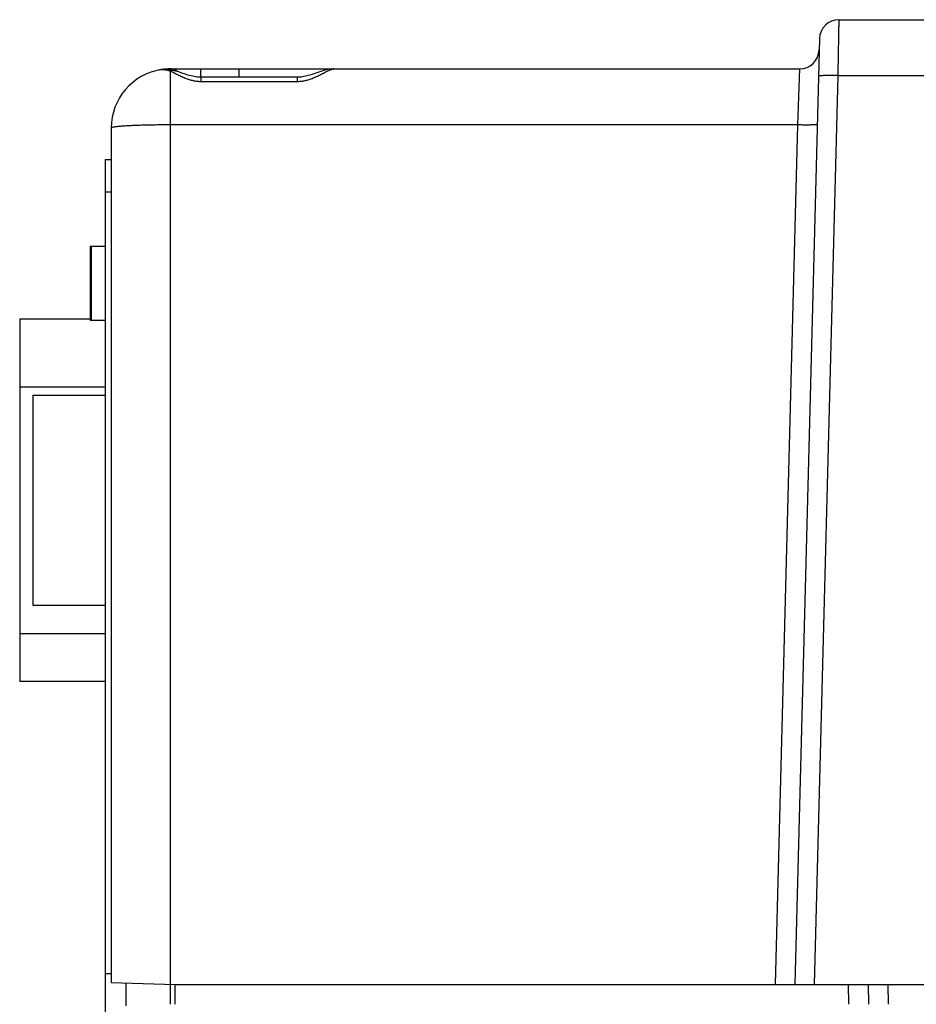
# Model space of a CAD drawing. Header units: inches. Extents: x 0 to 34, y 0 to 22.
# Tile 63 of 78: x 14.7 to 15.6, y 17.3 to 18.3. Entities that reach past the tile are written whole.
import ezdxf

# ---------------------------------------------------------------- set-up
doc = ezdxf.new("R2010")
doc.units = ezdxf.units.IN
doc.header["$LTSCALE"] = 1.87
doc.header["$MEASUREMENT"] = 0
doc.layers.get('0').update_dxf_attribs({"linetype": 'CONTINUOUS'})

msp = doc.modelspace()

# ---------------------------------------------------------------- linework, layer by layer
at = {"color": 7, "linetype": 'CONTINUOUS'}
for p, q in [((15.54867, 18.26498), (18.12322, 18.26498)), ((15.52868, 18.2455), (15.50352, 17.28498)), ((14.85592, 18.21349), (14.85559, 18.21341)), ((14.86922, 18.21498), (15.50839, 18.21498)), ((14.86922, 18.21295), (14.86922, 17.26498)), ((14.9, 18.21498), (14.9, 18.20654)), ((14.93922, 18.20654), (14.93922, 18.21498)), ((15.50839, 18.21498), (15.50641, 18.15812)), ((14.99814, 18.20654), (14.90029, 18.20654)), ((14.90029, 18.20232), (14.99814, 18.20232)), ((14.99814, 18.20654), (14.99814, 18.20232)), ((15.5235, 17.28498), (15.54768, 18.20812)), ((15.72686, 18.20812), (15.54768, 18.20812)), ((14.80922, 18.15498), (14.80922, 17.28725)), ((15.50641, 18.15812), (14.86922, 18.15812)), ((15.50641, 18.15812), (15.48355, 17.28498)), ((14.80322, 18.12294), (14.80322, 16.40998)), ((14.80322, 18.12294), (14.80922, 18.12294)), ((14.80922, 18.08982), (14.80322, 18.08982)), ((14.78772, 18.03498), (14.78772, 17.95998)), ((14.78772, 18.03498), (14.80322, 18.03498)), ((14.78872, 18.03498), (14.78872, 17.95998)), ((14.71622, 17.96123), (14.71622, 17.59273)), ((14.71622, 17.96123), (14.78772, 17.96123)), ((14.78772, 17.95998), (14.80322, 17.95998)), ((14.80322, 17.89192), (14.71622, 17.89192)), ((14.72972, 17.88348), (14.72972, 17.67048)), ((14.72972, 17.88348), (14.80322, 17.88348)), ((14.72972, 17.67048), (14.80322, 17.67048)), ((14.71622, 17.64153), (14.80322, 17.64153)), ((14.80322, 17.59273), (14.71622, 17.59273)), ((14.80322, 17.29624), (14.80922, 17.29624)), ((14.80922, 17.28725), (14.87422, 17.28498)), ((14.82422, 17.26341), (14.82422, 17.28673)), ((14.87422, 17.26498), (14.87422, 17.28498)), ((14.87422, 17.28498), (15.76328, 17.28498)), ((15.55849, 17.26498), (15.55814, 17.28498)), ((15.57814, 17.28498), (15.57849, 17.26498)), ((15.59814, 17.28498), (15.59849, 17.26498))]:
    msp.add_line(p, q, dxfattribs=at)
for points in [[(14.85989, 18.21425), (14.85947, 18.21418), (14.85878, 18.21407), (14.85814, 18.21395), (14.85757, 18.21384), (14.85725, 18.21378)], [(14.87525, 18.2127), (14.87362, 18.21318), (14.87169, 18.21367), (14.86985, 18.21405), (14.86807, 18.21432), (14.86634, 18.21449), (14.86463, 18.21457), (14.86295, 18.21455), (14.86128, 18.21443), (14.8599, 18.21425)], [(14.86924, 18.21498), (14.86747, 18.21495), (14.86544, 18.21486), (14.86388, 18.21474)], [(14.88201, 18.21043), (14.87852, 18.21162), (14.87673, 18.21222), (14.87525, 18.2127)], [(14.90029, 18.20654), (14.89928, 18.20655), (14.89789, 18.20662), (14.89646, 18.20676), (14.895, 18.20695), (14.8935, 18.2072), (14.89196, 18.20752), (14.89038, 18.20789), (14.88875, 18.20832), (14.8871, 18.20879), (14.88542, 18.20931), (14.88372, 18.20986), (14.88201, 18.21043)], [(15.017, 18.21062), (15.01544, 18.2101), (15.0139, 18.20959), (15.01238, 18.20911), (15.01088, 18.20866), (15.00938, 18.20823), (15.00789, 18.20785), (15.00641, 18.2075), (15.00494, 18.2072), (15.00348, 18.20696), (15.00203, 18.20676), (15.0006, 18.20663), (14.99921, 18.20655), (14.99814, 18.20654)], [(15.03545, 18.21498), (15.03463, 18.21497), (15.03328, 18.21489), (15.03197, 18.21476), (15.03066, 18.21458), (15.02932, 18.21433), (15.02795, 18.21404), (15.02654, 18.21368), (15.02504, 18.21326), (15.02346, 18.21278), (15.02182, 18.21226), (15.02018, 18.21171), (15.017, 18.21062)]]:
    msp.add_lwpolyline(points, dxfattribs=at)
for centre, radius, start, end in [((15.54867, 18.24498), 0.02, 90, 178.5), ((15.50839, 18.23498), 0.02, 269.99998, 358.5), ((14.86922, 18.15498), 0.06, 98.93486, 180), ((14.86922, 18.15498), 0.06, 90, 98.92083)]:
    msp.add_arc(centre, radius, start, end, dxfattribs=at)
for points, knots in [([(15.54768, 18.20812), (15.5477, 18.20938), (15.54774, 18.21189), (15.54781, 18.21564), (15.54787, 18.21935), (15.54794, 18.223), (15.548, 18.22657), (15.54806, 18.23006), (15.54812, 18.23345), (15.54818, 18.23673), (15.54823, 18.23988), (15.54828, 18.24289), (15.54833, 18.24575), (15.54838, 18.24844), (15.54842, 18.25096), (15.54847, 18.2533), (15.5485, 18.25544), (15.54854, 18.25739), (15.54857, 18.25912), (15.54859, 18.26063), (15.54862, 18.26193), (15.54864, 18.26299), (15.54865, 18.26382), (15.54866, 18.26442), (15.54867, 18.26478), (15.54867, 18.26494), (15.54867, 18.26498)], [0, 0, 0, 0, 0.06651, 0.132533, 0.197804, 0.262063, 0.325054, 0.386523, 0.446227, 0.503924, 0.559385, 0.612389, 0.662722, 0.710182, 0.754581, 0.795739, 0.833491, 0.867686, 0.898188, 0.924874, 0.947637, 0.966387, 0.981048, 0.991563, 0.997889, 1, 1, 1, 1]), ([(14.8599, 18.21425), (14.8603, 18.21431), (14.86115, 18.21439), (14.86251, 18.21436), (14.864, 18.21421), (14.86563, 18.21392), (14.86739, 18.2135), (14.86859, 18.21315), (14.86922, 18.21295)], [0, 0, 0, 0, 0.127804, 0.270277, 0.428324, 0.602619, 0.793164, 1, 1, 1, 1]), ([(14.87525, 18.2127), (14.87495, 18.21279), (14.87425, 18.21298), (14.8731, 18.21318), (14.87182, 18.21325), (14.87051, 18.21318), (14.86965, 18.21304), (14.86922, 18.21295)], [0, 0, 0, 0, 0.152396, 0.36033, 0.570276, 0.783233, 1, 1, 1, 1]), ([(14.86922, 18.21295), (14.86978, 18.21269), (14.87095, 18.21211), (14.87275, 18.21119), (14.87468, 18.2102), (14.87672, 18.20917), (14.87882, 18.20813), (14.88098, 18.20712), (14.88313, 18.20618), (14.88526, 18.20532), (14.88734, 18.20458), (14.88936, 18.20394), (14.89131, 18.20342), (14.89321, 18.203), (14.89505, 18.20269), (14.89684, 18.20247), (14.89858, 18.20234), (14.89973, 18.20232), (14.90029, 18.20232)], [0, 0, 0, 0, 0.056229, 0.11764, 0.183384, 0.252442, 0.323694, 0.395801, 0.467194, 0.536562, 0.603202, 0.666762, 0.727513, 0.785921, 0.842188, 0.896473, 0.948989, 1, 1, 1, 1]), ([(14.87558, 18.2132), (14.87556, 18.2132), (14.87516, 18.21344), (14.87434, 18.21387), (14.87309, 18.21436), (14.87182, 18.21472), (14.87053, 18.21493), (14.86966, 18.21498), (14.86924, 18.21498)], [0, 0, 0, 0, 0.007272, 0.211652, 0.412608, 0.610918, 0.80741, 1, 1, 1, 1]), ([(14.87721, 18.21207), (14.87704, 18.21221), (14.87652, 18.21261), (14.87596, 18.21297), (14.87558, 18.2132)], [0, 0, 0, 0, 0.325961, 1, 1, 1, 1]), ([(14.99814, 18.20232), (14.99871, 18.20232), (14.99987, 18.20234), (15.00163, 18.20247), (15.00344, 18.2027), (15.0053, 18.20302), (15.00721, 18.20344), (15.00918, 18.20397), (15.01121, 18.20462), (15.0133, 18.20537), (15.01545, 18.20624), (15.01762, 18.20719), (15.01979, 18.20821), (15.0219, 18.20926), (15.02394, 18.2103), (15.02587, 18.21129), (15.02767, 18.21221), (15.02933, 18.21302), (15.03084, 18.2137), (15.03219, 18.21425), (15.03341, 18.21466), (15.03447, 18.21491), (15.03514, 18.21498), (15.03545, 18.21498)], [0, 0, 0, 0, 0.042969, 0.08719, 0.132908, 0.180297, 0.229449, 0.280537, 0.334008, 0.390132, 0.448541, 0.508521, 0.569036, 0.628849, 0.686745, 0.741595, 0.792502, 0.838954, 0.880609, 0.917392, 0.949389, 0.976795, 1, 1, 1, 1]), ([(14.90029, 18.20654), (14.90029, 18.20654), (14.90029, 18.20653), (14.90029, 18.20642), (14.90029, 18.20627), (14.90029, 18.20591), (14.90029, 18.20546), (14.90029, 18.20485), (14.90029, 18.20412), (14.90029, 18.20326), (14.90029, 18.20264), (14.90029, 18.20232)], [0, 0, 0, 0, 0.001813, 0.012943, 0.057785, 0.136002, 0.247011, 0.390052, 0.564135, 0.767984, 1, 1, 1, 1]), ([(15.54768, 18.20812), (15.54713, 18.20813), (15.54603, 18.20816), (15.5444, 18.20819), (15.54278, 18.20822), (15.54121, 18.20823), (15.53967, 18.20824), (15.53819, 18.20824), (15.53678, 18.20824), (15.53543, 18.20822), (15.53418, 18.2082), (15.53301, 18.20817), (15.53195, 18.20813), (15.53099, 18.20809), (15.53014, 18.20804), (15.52942, 18.20798), (15.52882, 18.20792), (15.52834, 18.20785), (15.528, 18.20777), (15.52779, 18.20771), (15.52769, 18.20763), (15.52768, 18.2076)], [0, 0, 0, 0, 0.082206, 0.163843, 0.244357, 0.3232, 0.399837, 0.473746, 0.544425, 0.611394, 0.674201, 0.732423, 0.785665, 0.833569, 0.875815, 0.912129, 0.942282, 0.9661, 0.983489, 0.994519, 1, 1, 1, 1]), ([(14.86922, 18.15812), (14.86796, 18.15812), (14.86545, 18.15812), (14.86171, 18.1581), (14.85799, 18.15807), (14.85431, 18.15802), (14.8507, 18.15797), (14.84716, 18.1579), (14.8437, 18.15782), (14.84035, 18.15773), (14.83711, 18.15763), (14.834, 18.15752), (14.83102, 18.1574), (14.8282, 18.15727), (14.82554, 18.15714), (14.82305, 18.15699), (14.82074, 18.15683), (14.81862, 18.15667), (14.81671, 18.1565), (14.815, 18.15633), (14.8135, 18.15615), (14.81223, 18.15597), (14.81117, 18.15578), (14.81035, 18.1556), (14.80975, 18.15541), (14.80937, 18.15524), (14.80922, 18.15506), (14.80922, 18.15498)], [0, 0, 0, 0, 0.062472, 0.124699, 0.186434, 0.247436, 0.307464, 0.366282, 0.42366, 0.47937, 0.533195, 0.584922, 0.63435, 0.681284, 0.725541, 0.766948, 0.805343, 0.840579, 0.87252, 0.901045, 0.926049, 0.947444, 0.965162, 0.979165, 0.989463, 0.996186, 1, 1, 1, 1]), ([(15.5264, 18.15864), (15.5264, 18.15861), (15.5263, 18.15853), (15.52609, 18.15847), (15.52574, 18.15839), (15.52527, 18.15832), (15.52467, 18.15826), (15.52394, 18.1582), (15.5231, 18.15815), (15.52214, 18.15811), (15.52108, 18.15807), (15.51991, 18.15804), (15.51865, 18.15802), (15.51731, 18.158), (15.51589, 18.158), (15.51441, 18.158), (15.51288, 18.15801), (15.5113, 18.15802), (15.50969, 18.15805), (15.50805, 18.15808), (15.50696, 18.15811), (15.50641, 18.15812)], [0, 0, 0, 0, 0.005481, 0.016511, 0.033902, 0.057722, 0.087877, 0.124196, 0.166448, 0.214355, 0.267599, 0.325823, 0.388635, 0.45561, 0.526294, 0.600202, 0.676829, 0.755663, 0.836176, 0.917814, 1, 1, 1, 1])]:
    msp.add_open_spline(points, degree=3, knots=knots, dxfattribs=at)

doc.saveas('drawing.dxf')
